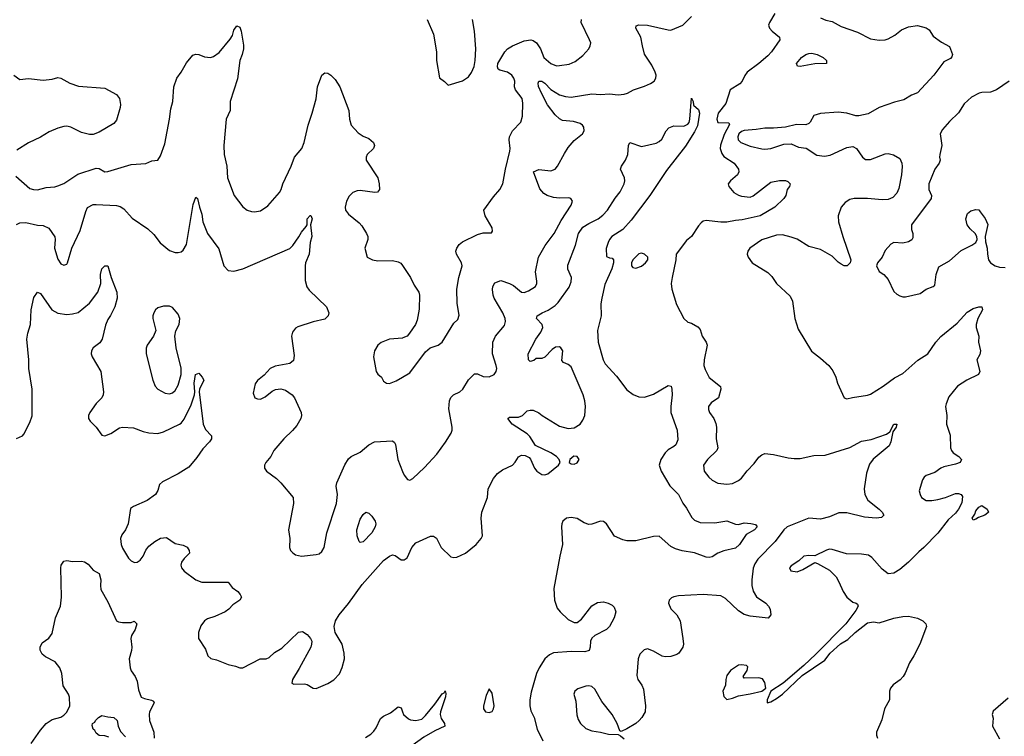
# Model space of a CAD drawing. Header units: inches. Extents: x 2143765 to 2212928, y 878963 to 1017374.
# Tile 56 of 256: x 2167389 to 2174103, y 912382 to 917268. Entities that reach past the tile are written whole.
import ezdxf

# ---------------------------------------------------------------- set-up
doc = ezdxf.new("R2010")
doc.units = ezdxf.units.IN
doc.header["$MEASUREMENT"] = 0
doc.layers.add('C1961', color=7, linetype='Continuous')
doc.layers.add('C1971', color=7, linetype='Continuous')

msp = doc.modelspace()

# ---------------------------------------------------------------- linework, layer by layer
at = {"layer": 'C1961', "color": 5}
for points, elevation in [([(2167362, 916202), (2167458, 916118), (2167482, 916110), (2167510, 916108.7), (2167570, 916123.8), (2167628.1, 916128.1), (2167650, 916134.4), (2167690, 916152.2), (2167785.9, 916214.1), (2167910, 916254.9), (2167930, 916254), (2167970, 916230.5), (2167990, 916232.2), (2168150, 916282), (2168250, 916288), (2168290, 916304.9), (2168330, 916310.7), (2168350, 916341), (2168378, 916422), (2168410.8, 916590), (2168418.8, 916661.2), (2168432.3, 916710), (2168439.3, 916810), (2168461.5, 916870), (2168491.1, 916910), (2168525.7, 916974.3), (2168570, 917027.3), (2168590, 917032.7), (2168609.5, 917030.5), (2168650, 917014.9), (2168690, 917010.4), (2168710, 917016.4), (2168750, 917043.7), (2168824.7, 917135.3), (2168839.5, 917160.5), (2168850, 917196), (2168870, 917226.8), (2168890, 917218), (2168899.1, 917190), (2168914.9, 917094.9), (2168914, 917070), (2168906, 917030), (2168890.2, 916989.8), (2168874.6, 916865.4), (2168823.1, 916710), (2168824.6, 916650), (2168797.6, 916590), (2168782, 916410), (2168784, 916350), (2168800.7, 916270), (2168806.5, 916190), (2168850.3, 916070), (2168910, 915993), (2168940.7, 915970), (2168970, 915960.3), (2168990, 915958.9), (2169030, 915966), (2169081.4, 915998.6), (2169161.3, 916090), (2169172.8, 916110), (2169182.6, 916150), (2169240.5, 916270), (2169262.9, 916330), (2169312.7, 916390), (2169329.7, 916430.4), (2169356.9, 916550), (2169384.4, 916630), (2169410.9, 916729.1), (2169420.7, 916810), (2169449.5, 916890), (2169470, 916906.8), (2169490, 916904), (2169510, 916890.6), (2169539.9, 916859.9), (2169571.3, 916811.3), (2169633.1, 916650), (2169637.7, 916590), (2169648.6, 916548.6), (2169697.1, 916497.1), (2169730, 916474.6), (2169770, 916458.7), (2169800.5, 916430), (2169807.7, 916410), (2169802, 916390), (2169759.1, 916350), (2169750.6, 916330), (2169750.5, 916310), (2169830.2, 916190.2), (2169840.4, 916150), (2169842, 916110), (2169827.7, 916092.3), (2169810, 916089.6), (2169710, 916104), (2169690, 916102.4), (2169660.7, 916090), (2169635.6, 916064.4), (2169616.5, 916030), (2169607.4, 915990), (2169610.4, 915970), (2169630, 915941.6), (2169703.1, 915883.1), (2169722, 915862), (2169753, 915810), (2169762, 915790), (2169764, 915770), (2169742.8, 915710), (2169758, 915650), (2169794, 915630), (2169830, 915624.9), (2169930, 915625.5), (2169970, 915618), (2169988.4, 915608.4), (2170000, 915591.2)], 460), ([(2167350, 916890.5), (2167390, 916861.6), (2167450, 916868.2), (2167550, 916857.1), (2167610, 916863), (2167650, 916873.4), (2167670, 916870.7), (2167730, 916836.3), (2167790, 916815.5), (2167970, 916802), (2168050, 916758.8), (2168070.3, 916730.3), (2168076.5, 916690), (2168074.9, 916670), (2168050, 916583.7), (2168030, 916560.7), (2167930, 916500.9), (2167890, 916485.2), (2167865.6, 916485.6), (2167810, 916499), (2167736.6, 916536.6), (2167710, 916542), (2167690, 916540.7), (2167650, 916529.5), (2167590, 916502.9), (2167530, 916467.8), (2167450, 916429.6), (2167370, 916378)], 460), ([(2167367.5, 915872.5), (2167390, 915883.5), (2167430, 915886.5), (2167510, 915867.4), (2167550, 915865.3), (2167587.3, 915847.3), (2167628.5, 915788.5), (2167631.8, 915770), (2167627, 915710), (2167650, 915634.8), (2167670, 915604), (2167690, 915594.8), (2167710, 915601), (2167714.5, 915610), (2167744.4, 915710), (2167801.6, 915830), (2167839.5, 915960.5), (2167852.3, 915987.8), (2167890, 916007.2), (2167910, 916009.1), (2168050, 916000.3), (2168073.9, 915993.9), (2168099.3, 915979.3), (2168155.5, 915915.5), (2168262.9, 915842.9), (2168303.6, 915803.6), (2168347.1, 915747.1), (2168410, 915694), (2168450, 915681.3), (2168470, 915681.6), (2168490, 915685.5), (2168504, 915696), (2168525.3, 915734.7), (2168572.7, 916007.3), (2168590, 916058), (2168602, 916050), (2168614, 915990), (2168630, 915942), (2168637.1, 915890), (2168668.5, 915810), (2168746.2, 915706.2), (2168781.6, 915590), (2168810, 915559.1), (2168850, 915553), (2168911.3, 915568.7), (2169230, 915707.7), (2169252.3, 915727.7), (2169293.1, 915786.9), (2169310, 915820.5), (2169342, 915858), (2169349.5, 915870), (2169350, 915911), (2169370, 915934), (2169373.4, 915933.4), (2169382.8, 915910), (2169370.8, 915870), (2169381.6, 915790), (2169370.4, 915749.6), (2169362.3, 915670), (2169338.5, 915610), (2169334.9, 915590), (2169334.6, 915490), (2169347.4, 915447.4), (2169363.9, 915423.9), (2169480.7, 915310), (2169496.3, 915270), (2169493.4, 915250), (2169470, 915225.4), (2169390, 915208.7), (2169286, 915174), (2169270, 915164.5), (2169250, 915137.2), (2169243.1, 915110), (2169261.4, 914978.6), (2169255.5, 914944.5), (2169230, 914925.2), (2169130, 914905.2), (2169096, 914890), (2169055.9, 914844.1), (2169010, 914809), (2168995.2, 914784.8), (2168982, 914722), (2168991.3, 914690), (2169010, 914682), (2169030, 914681.6), (2169063.9, 914696.1), (2169110, 914736), (2169132.9, 914747.1), (2169169.3, 914750.7), (2169202.5, 914742.5), (2169246.8, 914710), (2169262, 914690), (2169308, 914590), (2169310.4, 914570), (2169306, 914550), (2169278.2, 914501.8), (2169250, 914467), (2169190, 914409.5), (2169122, 914330), (2169102, 914290), (2169066.8, 914250), (2169058.8, 914230), (2169058, 914210), (2169071, 914190), (2169139.9, 914139.9), (2169170, 914110.7), (2169254, 914010), (2169257.1, 913970), (2169221.6, 913790), (2169230.4, 913730), (2169228.2, 913670), (2169236.3, 913650), (2169252.1, 913632.1), (2169270, 913620.5), (2169310, 913610.4), (2169410, 913620.8), (2169430, 913626.7), (2169450, 913641.7), (2169465.7, 913670), (2169483.5, 913770), (2169549.6, 913970), (2169556, 914030), (2169547.7, 914087.7), (2169551.4, 914110), (2169605.9, 914234.1), (2169630, 914272.9), (2169650, 914288.9), (2169710, 914319.5), (2169770, 914368.9), (2169809.4, 914390), (2169930, 914396), (2169944.9, 914385), (2169952.6, 914372.6), (2169968.2, 914270), (2170000, 914188.4)], 440), ([(2167368, 914412.1), (2167407, 914430), (2167417.5, 914442.5), (2167459, 914521), (2167473, 914567), (2167475, 914750), (2167450.6, 914890), (2167451.9, 914950), (2167437.7, 915090), (2167443.7, 915130), (2167463.2, 915190), (2167466.1, 915290), (2167486.4, 915373.7), (2167510, 915410.5), (2167530, 915402.4), (2167608.9, 915290), (2167650, 915266.3), (2167710, 915258.9), (2167750, 915262), (2167788, 915272), (2167864.5, 915335.5), (2167922.4, 915410), (2167942.6, 915470), (2167940.4, 915530), (2167948.2, 915570), (2167970, 915590.7), (2167990, 915591), (2168012, 915510), (2168050.5, 915410), (2168054, 915370), (2168038.4, 915310), (2168008.7, 915251.3), (2167990, 915225.2), (2167973.6, 915186.4), (2167952.4, 915090), (2167934.4, 915065.6), (2167890.4, 915030), (2167878.7, 915010), (2167876.5, 914990), (2167883.1, 914970), (2167942.8, 914870), (2167959.5, 914730), (2167957.6, 914710), (2167948.5, 914690), (2167910, 914651.2), (2167868, 914590), (2167859.1, 914570), (2167858, 914550), (2167869.1, 914530), (2167910.8, 914490.8), (2167950, 914435.8), (2167970, 914431.7), (2168010, 914447.1), (2168070, 914484.5), (2168090.6, 914489.4), (2168164.3, 914484.3), (2168230, 914459.7), (2168270, 914450.2), (2168330, 914447.2), (2168370, 914458), (2168478.7, 914510), (2168490, 914517.3), (2168510, 914543.7), (2168557.6, 914642.4), (2168580.5, 914710), (2168584.2, 914730), (2168578, 914790), (2168588.7, 914850), (2168610, 914857.3), (2168634, 914830), (2168644, 914810), (2168614.9, 914750), (2168612.2, 914730), (2168639.7, 914510), (2168655.1, 914475.1), (2168697.1, 914430), (2168696.4, 914410), (2168683.1, 914390), (2168637.1, 914342.9), (2168596.9, 914283.1), (2168543.2, 914216.8), (2168468.6, 914171.4), (2168362, 914118), (2168341.6, 914098.4), (2168330, 914058), (2168314.8, 914030), (2168258.8, 913990), (2168164.7, 913950), (2168144.4, 913935.6), (2168128.4, 913830), (2168110.4, 913790), (2168085.1, 913754.9), (2168075.8, 913730), (2168080.5, 913690), (2168090, 913664.9), (2168130, 913596.9), (2168150, 913578), (2168172.5, 913567.5), (2168190, 913568.7), (2168210, 913582.6), (2168229.8, 913610), (2168248.3, 913651.7), (2168270, 913679), (2168310, 913710.2), (2168350, 913732.6), (2168390, 913738.3), (2168450, 913696.5), (2168504.4, 913684.4), (2168531.5, 913671.5), (2168545.5, 913650), (2168547.7, 913630), (2168510, 913594), (2168493.1, 913570), (2168487.6, 913550), (2168492.7, 913530), (2168510, 913509.1), (2168590, 913448.4), (2168630, 913432.7), (2168810, 913434), (2168836.7, 913396.7), (2168877.3, 913370), (2168893.4, 913350), (2168900.5, 913330), (2168890.5, 913310), (2168841.7, 913278.3), (2168815.3, 913250), (2168790, 913231.1), (2168720.5, 913199.6), (2168670, 913183.2), (2168650, 913169.8), (2168624.2, 913135.8), (2168607.1, 913090), (2168607.7, 913050), (2168656.4, 912976.4), (2168672.2, 912930), (2168692.8, 912912.8), (2168730, 912903.1), (2168810, 912871.3), (2168860.9, 912860.9), (2168890, 912848.8), (2168910, 912848.4), (2169029, 912910), (2169070, 912910.4), (2169090, 912919.5), (2169127.4, 912952.6), (2169176, 912984), (2169290, 913091.1), (2169317, 913097), (2169350, 913076), (2169371.3, 913050), (2169380.7, 913030), (2169379.5, 913010), (2169374.3, 912990), (2169295.1, 912844.9), (2169248.1, 912770), (2169244.2, 912744.2), (2169257.5, 912737.5), (2169330, 912739.3), (2169350, 912734.4), (2169390, 912710.5), (2169410, 912707.3), (2169490, 912741.3), (2169530, 912766.7), (2169570, 912808.2), (2169588.8, 912851.2), (2169603.5, 912910), (2169602.6, 912950), (2169588, 913010), (2169539.4, 913090), (2169533.5, 913130), (2169542.9, 913170), (2169568.2, 913210), (2169632, 913288), (2169723.2, 913416.8), (2169870, 913580.1), (2169910, 913611.2), (2169930, 913618.6), (2169950, 913615.3), (2169990, 913584.9), (2170000, 913584.9)], 420), ([(2170000, 915097.8), (2169910, 915089.5), (2169853.7, 915066.3), (2169830.3, 915049.6), (2169807.7, 915010), (2169800.5, 914970), (2169820.7, 914870), (2169830.6, 914850.6), (2169856, 914830), (2169870, 914804.7), (2169890, 914791), (2169910, 914788), (2169955.2, 914804.8), (2170000, 914830.5)], 460), ([(2167467.5, 912332.5), (2167530, 912423.8), (2167570, 912468.2), (2167610, 912495.5), (2167670, 912512.7), (2167690, 912525.5), (2167710, 912545.5), (2167730.6, 912590), (2167729, 912650), (2167721.2, 912670), (2167685.2, 912725.2), (2167677, 912810), (2167661.6, 912850), (2167630, 912888.7), (2167565, 912925), (2167542.7, 912942.7), (2167529.3, 912969.3), (2167528.2, 912990), (2167541.7, 913018.3), (2167588.5, 913051.5), (2167610, 913084), (2167633.3, 913190), (2167666.8, 913270), (2167674.1, 913330), (2167668.5, 913530), (2167671, 913550), (2167690, 913575.9), (2167710, 913579.8), (2167750, 913574.8), (2167810, 913575.9), (2167830.9, 913570.9), (2167856.4, 913556.4), (2167890, 913514), (2167930, 913492.7), (2167941.6, 913450), (2167939, 913410), (2167943.2, 913383.2), (2167990, 913299.3), (2168048.8, 913168.8), (2168062, 913162), (2168090, 913158.3), (2168150, 913159), (2168170, 913166.7), (2168188.4, 913150), (2168175.4, 913110), (2168151.6, 913070), (2168146, 913050), (2168154.4, 912990), (2168152.2, 912967.8), (2168134.3, 912910), (2168142, 912850), (2168149.2, 912829.2), (2168177, 912790), (2168190, 912758.8), (2168198.6, 912698.6), (2168216.5, 912650), (2168238.9, 912638.9), (2168288.7, 912628.7), (2168300.5, 912620.5), (2168306, 912610), (2168275, 912550), (2168270.7, 912530), (2168273.9, 912490), (2168303.9, 912410), (2168306.5, 912370)], 380), ([(2169746.2, 912373.8), (2169783.5, 912396.5), (2169803.7, 912416.3), (2169820, 912440), (2169850, 912503.1), (2169870, 912518.3), (2169917.6, 912542.4), (2169970, 912582.8), (2169990, 912576), (2170000, 912548.9)], 380), ([(2167995.6, 912375.6), (2167970, 912385.1), (2167930, 912387.9), (2167910, 912402.9), (2167901.5, 912421.5), (2167889.6, 912430.4), (2167884, 912456), (2167886, 912470), (2167902, 912478), (2167906, 912490), (2167926, 912510), (2167950, 912524.7), (2167990, 912514), (2168031, 912510), (2168053, 912490), (2168060.7, 912450), (2168075.9, 912415.9), (2168110, 912377.3)], 360)]:
    msp.add_lwpolyline(points, dxfattribs=dict(at, elevation=elevation))
for points, elevation in [([(2168370, 915315.4), (2168330, 915302.9), (2168315.5, 915290), (2168303.1, 915270), (2168296.4, 915250), (2168295.8, 915230), (2168317.6, 915150), (2168302.4, 915110), (2168257.1, 915050), (2168250.4, 915029.6), (2168252, 914990), (2168296.4, 914810), (2168313.4, 914770), (2168330.8, 914750), (2168381.1, 914721.1), (2168410, 914716.9), (2168430, 914723.6), (2168450, 914740.9), (2168470, 914776.5), (2168490.8, 914850), (2168490, 914892.7), (2168456, 915030), (2168446.6, 915110), (2168453.5, 915146.5), (2168476.3, 915190), (2168480.5, 915230), (2168470, 915260.9), (2168430, 915305.1), (2168410, 915314)], 440), ([(2169710, 913704.2), (2169703.6, 913710), (2169689.8, 913749.8), (2169687.3, 913790), (2169710, 913862.8), (2169730, 913894), (2169750, 913910.6), (2169770, 913904), (2169790, 913882), (2169813.1, 913850), (2169816.5, 913830), (2169813.1, 913810), (2169790.1, 913770), (2169730, 913708.7)], 420)]:
    msp.add_lwpolyline(points, close=True, dxfattribs=dict(at, elevation=elevation))
at = {"layer": 'C1971', "color": 5}
for points, elevation in [([(2172537.2, 917310), (2172500.8, 917250), (2172495.6, 917230), (2172502.6, 917210), (2172521.1, 917190), (2172570.1, 917150.1), (2172571.6, 917130), (2172515, 917050), (2172490, 917022.1), (2172430, 916969.8), (2172349.1, 916910.9), (2172332.6, 916887.4), (2172315.9, 916850), (2172299.6, 916830), (2172232.7, 916790), (2172203, 916697), (2172152.4, 916630), (2172143, 916590), (2172150, 916567.3), (2172224.7, 916564.7), (2172230, 916554), (2172193.8, 916486.2), (2172166.9, 916413.1), (2172165.3, 916390), (2172175.8, 916355.8), (2172190, 916336.5), (2172260.3, 916290), (2172290.2, 916250), (2172291.7, 916230), (2172282.6, 916210), (2172236.4, 916170), (2172220.4, 916150), (2172224.9, 916130), (2172259.5, 916090), (2172290, 916071.3), (2172310, 916064.7), (2172370, 916058.3), (2172390, 916066.3), (2172510, 916160.3), (2172570, 916171.8), (2172610, 916172.4), (2172625.8, 916165.8), (2172642.8, 916150), (2172637.3, 916130), (2172622, 916110), (2172614, 916070), (2172600.7, 916050), (2172539.1, 915990), (2172438, 915930), (2172316.5, 915903.5), (2172270, 915899.9), (2172210, 915888.2), (2172170, 915888.2), (2172070, 915899.8), (2172050, 915894.5), (2172035.8, 915884.2), (2172017.1, 915862.9), (2171970.3, 915790), (2171937, 915763), (2171864.9, 915670), (2171863, 915630), (2171837.2, 915510), (2171832.4, 915470), (2171834.9, 915430), (2171866.6, 915326.6), (2171918, 915230), (2171945.7, 915205.7), (2171970, 915198.4), (2172013.9, 915173.9), (2172030, 915154.8), (2172043.7, 915110), (2172070.5, 915070), (2172077.6, 915050), (2172055.8, 914950), (2172054.9, 914910), (2172062.2, 914882.2), (2172090, 914828.4), (2172167.9, 914767.9), (2172170.5, 914750), (2172153, 914690), (2172103.9, 914656.1), (2172085.3, 914630), (2172085.7, 914610), (2172092.4, 914590), (2172122.4, 914550), (2172135.8, 914515.8), (2172139.5, 914490), (2172137.4, 914410), (2172148.9, 914350), (2172142, 914330), (2172078, 914270), (2172052, 914230), (2172057.4, 914190), (2172088.5, 914148.5), (2172110, 914128.7), (2172150, 914108.5), (2172210, 914100.9), (2172250, 914106.5), (2172290, 914126.7), (2172310, 914142.8), (2172348.7, 914191.3), (2172398.4, 914241.6), (2172430, 914285.3), (2172450, 914301.7), (2172470, 914310.3), (2172530, 914304.4), (2172630, 914280.5), (2172670, 914276.4), (2172710, 914275.8), (2172804, 914296), (2172882, 914298), (2173050, 914350.4), (2173130, 914393.8), (2173194.7, 914405.3), (2173298.7, 914441.3), (2173322.5, 914457.5), (2173349.5, 914510), (2173370, 914510.7), (2173366, 914490), (2173342, 914458), (2173330.2, 914389.8), (2173318.4, 914361.6), (2173208.2, 914271.8), (2173182.9, 914237.1), (2173164.3, 914175.7), (2173147.7, 914070), (2173152.7, 914030), (2173171.9, 913991.9), (2173250.4, 913930), (2173270.4, 913910), (2173282, 913890), (2173266.2, 913873.8), (2173230.3, 913869.7), (2173150, 913876), (2173030, 913905), (2172973.8, 913906.2), (2172910, 913877.6), (2172850, 913863.5), (2172770, 913868.9), (2172621.8, 913810), (2172600.7, 913790), (2172539.6, 913710), (2172422.4, 913590), (2172401.9, 913558.1), (2172391.5, 913528.5), (2172382, 913450), (2172382.2, 913410), (2172391, 913371), (2172412.3, 913332.3), (2172478, 913290), (2172496, 913270), (2172506, 913250), (2172510.9, 913210.9), (2172492.8, 913187.2), (2172370, 913202), (2172330, 913212.8), (2172290, 913238.3), (2172202, 913322), (2172170, 913339.1), (2172050, 913349.7), (2171881.1, 913338.9), (2171850, 913334), (2171834, 913326), (2171817.3, 913310), (2171813, 913290), (2171830, 913250.7), (2171870.2, 913210.2), (2171891.6, 913170), (2171910.3, 913049.6), (2171914.4, 913010), (2171910.4, 912990), (2171883, 912950), (2171870, 912940.5), (2171830, 912925.1), (2171790, 912923.5), (2171770, 912928.7), (2171710, 912963.5), (2171670, 912978.4), (2171647.3, 912972.7), (2171617.7, 912942.3), (2171605.3, 912910), (2171596.3, 912796.3), (2171603.7, 912770), (2171630.4, 912730), (2171642.4, 912702.4), (2171657, 912590), (2171653.7, 912550), (2171632.2, 912510), (2171613, 912490), (2171590, 912469.6), (2171530, 912432.7), (2171490, 912415.3), (2171480.2, 912420.2), (2171463.7, 912470), (2171429.6, 912530), (2171358.8, 912618.8), (2171310, 912703.7), (2171290, 912720.5), (2171270, 912726), (2171250, 912723), (2171194.6, 912705.4), (2171175.5, 912690), (2171168.7, 912670), (2171180.7, 912620.7), (2171188.6, 912528.6), (2171197.5, 912497.5), (2171213.4, 912470), (2171250, 912435.8), (2171290, 912419.1), (2171350, 912410.6), (2171403.1, 912396.9), (2171470, 912394), (2171485.4, 912385.4), (2171510, 912364.7)], 440), ([(2170000, 914188.4), (2170010, 914162.8), (2170032.7, 914132.7), (2170050, 914128.5), (2170070, 914138.9), (2170150, 914214), (2170233.8, 914306.2), (2170292.8, 914387.2), (2170330.8, 914450), (2170337.1, 914470), (2170337.2, 914490), (2170315.8, 914615.8), (2170319.8, 914670), (2170328, 914692), (2170348, 914710), (2170390, 914731), (2170410, 914748.2), (2170450, 914813.7), (2170490, 914853), (2170510, 914854.4), (2170550, 914834.9), (2170590, 914832.8), (2170624.7, 914850), (2170637.8, 914870), (2170641.5, 914890), (2170638.5, 914910), (2170613.5, 914990), (2170615.4, 915070), (2170634.5, 915110), (2170695.7, 915184.3), (2170701.5, 915210), (2170698.9, 915230), (2170684.1, 915270), (2170624.4, 915370), (2170616.8, 915390), (2170612.3, 915427.8), (2170615.4, 915450), (2170630, 915474.4), (2170670, 915490.3), (2170730, 915470.2), (2170755.4, 915455.4), (2170810, 915411.6), (2170830, 915409.1), (2170859.6, 915420.4), (2170905.6, 915450), (2170915.1, 915470), (2170915.6, 915484.4), (2170905.7, 915550), (2170926, 915650), (2170971.1, 915728.9), (2171033.7, 915810), (2171081.3, 915898.7), (2171150, 916003), (2171158, 916030), (2171148.1, 916048.1), (2171133.9, 916053.9), (2171070, 916051.9), (2171030, 916056.1), (2170986.6, 916070), (2170963.8, 916083.8), (2170935.4, 916115.4), (2170893.2, 916230), (2170930, 916246), (2171010, 916236.9), (2171039.7, 916250), (2171057.2, 916270), (2171103.1, 916356.9), (2171130, 916395.8), (2171170, 916444.9), (2171225.6, 916490), (2171238.7, 916510), (2171235.8, 916535.8), (2171227.6, 916550), (2171210, 916561.7), (2171165.2, 916574.8), (2171090, 916581.1), (2171070, 916592.6), (2171040.6, 916620.6), (2170988.1, 916688.1), (2170947.7, 916767.7), (2170927.6, 916812.4), (2170924.2, 916835.8), (2170929.7, 916850), (2170950, 916849.1), (2170970, 916835.2), (2171010, 916793.4), (2171070, 916756.1), (2171110, 916744), (2171150, 916739.6), (2171290, 916763.8), (2171350, 916759), (2171410, 916762.3), (2171470, 916756), (2171510, 916760.3), (2171532.9, 916767.1), (2171574, 916790), (2171650, 916815.3), (2171690, 916833.1), (2171715.1, 916850), (2171726.6, 916870), (2171728.2, 916890), (2171722.6, 916910), (2171698.9, 916958.9), (2171650, 917033.2), (2171634.8, 917090), (2171625.1, 917150), (2171589.8, 917210), (2171593.8, 917226.2), (2171610, 917233.4), (2171670, 917231.5), (2171810, 917198.4), (2171830, 917198), (2171910, 917232), (2171970.9, 917290)], 440), ([(2170000, 914830.5), (2170050, 914859.3), (2170156.6, 915003.4), (2170188.7, 915030), (2170242, 915050), (2170269.2, 915070), (2170350, 915198.8), (2170375.6, 915224.4), (2170386.6, 915253.4), (2170372.6, 915332.6), (2170369.7, 915430), (2170383.1, 915510), (2170406.4, 915590), (2170402, 915610), (2170366.8, 915670), (2170363.8, 915690), (2170368.7, 915710), (2170385.2, 915734.8), (2170407.4, 915752.6), (2170510, 915803.2), (2170550, 915814.9), (2170606, 915814), (2170613.1, 915826.9), (2170609.6, 915850), (2170562.6, 915930), (2170554.3, 915970), (2170619.6, 916060.4), (2170662.9, 916110), (2170684.4, 916150), (2170701.4, 916250), (2170731.1, 916371.1), (2170733.7, 916390), (2170726.6, 916450), (2170729.6, 916470), (2170749.6, 916510), (2170805.1, 916570), (2170818, 916610), (2170819.2, 916699.2), (2170814.8, 916730), (2170769.8, 916790), (2170763.8, 916810), (2170764.2, 916850), (2170759.2, 916870), (2170744.2, 916890), (2170714.5, 916910), (2170663.1, 916923.1), (2170651.9, 916931.9), (2170647.2, 916947.2), (2170650, 916970.4), (2170696.2, 917050), (2170714.6, 917070), (2170749.8, 917090), (2170830, 917123.2), (2170874.8, 917130), (2170890, 917126.4), (2170912, 917110), (2170939.6, 917070), (2170962.6, 917010), (2171010, 916968.9), (2171050, 916954.4), (2171070, 916955.8), (2171134.7, 916965.3), (2171177.2, 916982.8), (2171230, 917024), (2171269.3, 917070), (2171279.3, 917090), (2171282.7, 917110), (2171275.1, 917130), (2171217, 917250), (2171220.7, 917270)], 460), ([(2170167.3, 917270), (2170210.5, 917170), (2170230.5, 917050), (2170230.6, 916990), (2170251.1, 916871.1), (2170286.4, 916846.4), (2170310, 916822), (2170409.5, 916850.5), (2170450, 916879.1), (2170470, 916907.7), (2170488, 916950), (2170495.8, 916990), (2170499.7, 917070), (2170489.6, 917190), (2170476.9, 917270)], 480), ([(2172850, 917280.7), (2172885.8, 917265.8), (2172930, 917257.1), (2172990, 917222.6), (2173102.7, 917182.8), (2173190, 917138.4), (2173248.6, 917128.6), (2173290, 917130.4), (2173310, 917137.1), (2173356.6, 917163.4), (2173401.8, 917198.2), (2173450, 917220.3), (2173510, 917228.5), (2173570, 917214), (2173590, 917199.1), (2173617, 917157), (2173674.6, 917114.6), (2173730, 917084.6), (2173748.7, 917031.3), (2173745.9, 917014.2), (2173737.1, 917002.9), (2173690, 916980.9), (2173623, 916890), (2173510.7, 916770), (2173470, 916754), (2173417.6, 916722.4), (2173353.7, 916706.3), (2173250.2, 916669.8), (2173174.4, 916625.6), (2173110, 916612.8), (2173090, 916613.3), (2173028.9, 916631.1), (2172970, 916637.2), (2172850, 916628.6), (2172805, 916615), (2172780.2, 916570), (2172770, 916560.3), (2172750, 916552.6), (2172686.4, 916553.6), (2172610, 916535.8), (2172530, 916529), (2172470.2, 916529.8), (2172410, 916519.1), (2172330, 916513), (2172310, 916506), (2172292.4, 916490), (2172285.2, 916470), (2172287.4, 916450), (2172306, 916430), (2172370, 916406.7), (2172450, 916387.1), (2172470, 916385), (2172510, 916390.9), (2172599.6, 916420.4), (2172650, 916421.6), (2172699.8, 916399.8), (2172752.9, 916392.9), (2172824.9, 916344.9), (2172877, 916337), (2172916.3, 916343.7), (2173030, 916397.6), (2173070, 916402.8), (2173095.3, 916390), (2173137, 916330), (2173155.4, 916315.4), (2173190, 916316.1), (2173290, 916354.4), (2173310, 916355.8), (2173347, 916347), (2173390, 916321.6), (2173404.4, 916290), (2173407.3, 916267.3), (2173403, 916210), (2173383.4, 916116.6), (2173370, 916085.1), (2173343.4, 916056.6), (2173310, 916043.1), (2173270, 916039.3), (2173169.2, 916049.2), (2173078.8, 916050), (2173050, 916041.6), (2173018.1, 916021.9), (2172990.2, 915990), (2172970.2, 915930), (2172972, 915890), (2173001.3, 915790), (2173057.3, 915630), (2173051.3, 915610), (2173032, 915590), (2173010, 915589.4), (2172990, 915600.9), (2172970, 915614), (2172930, 915656.2), (2172850, 915701.6), (2172770, 915722), (2172690, 915771.3), (2172650, 915786.6), (2172590, 915800.7), (2172550, 915798.4), (2172450, 915767.3), (2172367.7, 915710), (2172353.4, 915690), (2172350.6, 915670), (2172356.3, 915650), (2172384, 915610), (2172490, 915544.9), (2172516.7, 915516.7), (2172550, 915470.7), (2172643.1, 915383.1), (2172658.4, 915350), (2172674, 915230), (2172698.3, 915158.3), (2172788.1, 915008.1), (2172850, 914960.5), (2172905.5, 914910), (2172933.4, 914873.4), (2172953.4, 914830), (2172964.9, 914790), (2173012, 914690), (2173030, 914682.8), (2173067.5, 914692.5), (2173170, 914707.4), (2173190, 914715.3), (2173278, 914770), (2173353.6, 914826.4), (2173410, 914856.5), (2173513.7, 914946.3), (2173581.1, 914990), (2173636, 915070), (2173670, 915108.9), (2173780.5, 915199.5), (2173850, 915274), (2173890, 915298.4), (2173930, 915310.4), (2173950, 915310.6), (2173954.8, 915290), (2173921.6, 915230), (2173910.5, 915190), (2173910.6, 915170), (2173930.4, 915110.4), (2173926.4, 915070), (2173941.6, 915010), (2173935.3, 914984.7), (2173916.3, 914950), (2173936.3, 914870), (2173926, 914850), (2173848.4, 914810), (2173784.9, 914770), (2173723.8, 914696.2), (2173706.7, 914650), (2173703.1, 914630), (2173710.2, 914570), (2173708.9, 914510), (2173734.8, 914434.8), (2173736.9, 914350), (2173743.9, 914330), (2173755.2, 914315.2), (2173793.4, 914290), (2173810.6, 914270), (2173802, 914250), (2173770, 914237.6), (2173690, 914220.3), (2173669.5, 914210.5), (2173630, 914179.8), (2173570, 914160.9), (2173556.9, 914150), (2173544.4, 914130), (2173523.4, 914056.6), (2173528.4, 914030), (2173539.3, 914010), (2173570.3, 913990.3), (2173610, 913990.3), (2173650, 913996.5), (2173701.2, 914010), (2173770, 914037.1), (2173790, 914037.3), (2173810, 914031), (2173817.1, 914017.1), (2173814, 913974), (2173791.8, 913930), (2173770, 913902.7), (2173721, 913859), (2173650, 913767.3), (2173555.3, 913670), (2173519.7, 913640.3), (2173450, 913569.2), (2173390, 913519.7), (2173350, 913494.5), (2173310, 913489), (2173270, 913520.7), (2173200.1, 913600.1), (2173176.6, 913616.6), (2173130, 913624.7), (2173026.2, 913626.2), (2172930, 913656.9), (2172910, 913657.4), (2172890, 913651.5), (2172810, 913612.7), (2172770, 913615.6), (2172736, 913610), (2172701.1, 913578.9), (2172650, 913545.2), (2172637.3, 913530), (2172646.8, 913510), (2172690, 913504.6), (2172730, 913518.4), (2172810, 913566), (2172830, 913561), (2172910, 913515.5), (2172955.5, 913470), (2172975.8, 913435.8), (2173004.4, 913370), (2173030, 913330.6), (2173070, 913296.3), (2173092, 913290), (2173102, 913282), (2173106.8, 913270), (2173090, 913239.5), (2173022.3, 913150), (2172817.4, 912942.5), (2172735.6, 912864.4), (2172595.2, 912744.8), (2172510.4, 912689.6), (2172486, 912630), (2172486, 912610), (2172510, 912616.4), (2172550, 912639.6), (2172589.6, 912670), (2172724.4, 912795.6), (2172879.3, 912900.7), (2172916.4, 912950), (2172986.4, 913013.6), (2173036.8, 913043.2), (2173085.7, 913090), (2173170, 913156), (2173210, 913162.8), (2173250, 913154.8), (2173350, 913188.2), (2173410, 913199.5), (2173450, 913201.6), (2173510, 913187.7), (2173548.5, 913168.5), (2173567.3, 913150), (2173572.7, 913130), (2173526.4, 913010), (2173485.3, 912930), (2173455.9, 912884.1), (2173426.6, 912813.4), (2173412.4, 912790), (2173392, 912767.9), (2173346.1, 912733.9), (2173327.4, 912710), (2173320.3, 912690), (2173320.5, 912630), (2173286.4, 912570), (2173266.8, 912493.2), (2173232.2, 912410), (2173232, 912390), (2173238, 912370)], 460), ([(2174135.3, 916850), (2174050.9, 916789.1), (2174010, 916773.1), (2173950, 916772), (2173932.3, 916767.7), (2173879.9, 916740.1), (2173830, 916694.5), (2173790, 916632.3), (2173730, 916575.1), (2173680.5, 916519.5), (2173666.7, 916490), (2173677.7, 916410), (2173662.6, 916350), (2173661.6, 916330), (2173666.8, 916310), (2173658.8, 916290), (2173630, 916249.2), (2173588.5, 916150), (2173588.7, 916110), (2173606, 916070), (2173604.4, 916050), (2173470.4, 915870), (2173470, 915838), (2173480.2, 915810), (2173478.6, 915781.4), (2173471.5, 915768.4), (2173450, 915754.7), (2173410, 915745.2), (2173350, 915749), (2173330, 915737.2), (2173290, 915694), (2173270.5, 915649.5), (2173238.8, 915610), (2173230.8, 915590), (2173250, 915551.3), (2173281, 915530), (2173310, 915496), (2173350, 915416), (2173370, 915396), (2173390, 915384.7), (2173410, 915378), (2173430, 915378), (2173530, 915401), (2173570, 915431), (2173618, 915450), (2173630, 915458), (2173637.4, 915530), (2173656.9, 915583.1), (2173730, 915624.2), (2173810, 915695.3), (2173881.2, 915730), (2173909.4, 915750), (2173918, 915770), (2173915.1, 915790), (2173903.7, 915810), (2173870, 915842), (2173849.8, 915869.8), (2173841.3, 915910), (2173852.5, 915947.5), (2173875.5, 915964.5), (2173910, 915974), (2173930, 915970.8), (2173939.2, 915959.2), (2173972, 915912), (2173990, 915871.3), (2173972, 915790), (2173974.4, 915754.4), (2173987.3, 915710), (2173987.7, 915670), (2173994.4, 915630), (2174010, 915610.5), (2174040.7, 915590), (2174070, 915580.3), (2174110, 915579.5)], 480), ([(2170000, 913584.9), (2170010, 913584.9), (2170030, 913599.3), (2170063.5, 913670), (2170090, 913700.8), (2170190, 913746), (2170210, 913746.7), (2170230, 913733), (2170263.2, 913670), (2170330, 913605.5), (2170350, 913600.5), (2170370, 913603.8), (2170430, 913630.3), (2170502, 913690), (2170535.1, 913730), (2170544.2, 913750), (2170535.1, 913870), (2170540.5, 913910), (2170578.4, 914010), (2170582.4, 914070), (2170619.7, 914140.3), (2170646.2, 914173.8), (2170680.2, 914199.8), (2170748.5, 914231.6), (2170768.3, 914251.7), (2170790, 914287.7), (2170810, 914298.4), (2170836.7, 914296.7), (2170863.4, 914283.4), (2170872.2, 914272.2), (2170898.4, 914210), (2170915.1, 914190), (2170950, 914167.8), (2170970, 914165.3), (2170990, 914171.5), (2171062.6, 914230), (2171074.5, 914250), (2171068.2, 914270), (2171048.3, 914290), (2171010, 914315.5), (2170906, 914366), (2170867.1, 914427.1), (2170850, 914443.7), (2170746, 914510), (2170718, 914550), (2170730, 914558), (2170790, 914558.7), (2170817, 914570), (2170850, 914600.5), (2170870, 914606.4), (2170890, 914604.9), (2170930, 914588.7), (2170952.7, 914570), (2171070, 914495.9), (2171130, 914481.1), (2171170, 914486.4), (2171210, 914509.4), (2171230, 914537.8), (2171242, 914570), (2171247.8, 914630), (2171243.1, 914670), (2171232.3, 914710), (2171150, 914902.2), (2171130, 914916.2), (2171096.2, 914930), (2171085.3, 914945.3), (2171091.8, 915010), (2171078.3, 915030), (2171070, 915037.7), (2171043.6, 915036.4), (2171020.2, 915019.8), (2170970, 914967.3), (2170950, 914959), (2170910, 914958), (2170895.3, 914944.7), (2170870, 914938), (2170858, 914950), (2170855.3, 914990), (2170909.1, 915090), (2170942.9, 915137.1), (2170956.2, 915170), (2170951.1, 915191.1), (2170913.7, 915230), (2170917.4, 915250), (2170951.6, 915270), (2170993.1, 915286.9), (2171039.9, 915320.1), (2171060.3, 915339.7), (2171136.3, 915443.7), (2171150, 915480.5), (2171150.9, 915510), (2171127.1, 915567.1), (2171126.4, 915593.6), (2171179.3, 915730), (2171199.9, 915810), (2171230, 915852.9), (2171270, 915879.3), (2171333.3, 915910), (2171365.2, 915934.8), (2171398, 915970), (2171450, 916052.4), (2171484.4, 916095.6), (2171511.8, 916150), (2171515.6, 916170), (2171513.3, 916190), (2171485.6, 916250), (2171491.6, 916270), (2171520.5, 916310), (2171536.2, 916350), (2171539.3, 916410), (2171548.7, 916430), (2171630, 916403), (2171730, 916427.2), (2171750, 916437.6), (2171766.8, 916453.2), (2171796.8, 916510), (2171815.8, 916530), (2171850, 916544.7), (2171917, 916543), (2171945.1, 916554.9), (2171953.2, 916566.8), (2171959.1, 916590), (2171970, 916734), (2171982, 916710), (2171984.7, 916684.7), (2172017.1, 916657.1), (2172024.4, 916630), (2172010, 916544.5), (2171990, 916503), (2171930, 916405.8), (2171799.4, 916240.6), (2171685.1, 916070), (2171558.4, 915901.6), (2171501.5, 915838.5), (2171427.2, 915790), (2171410.3, 915770), (2171401.3, 915750), (2171387.7, 915707.7), (2171390, 915654), (2171410, 915644.7), (2171430, 915642), (2171438, 915630), (2171438, 915610), (2171427.3, 915570), (2171378.3, 915461.7), (2171357.6, 915370), (2171352.6, 915330), (2171353.2, 915250), (2171328.2, 915150), (2171332.5, 915070), (2171367.3, 914950), (2171381.5, 914921.5), (2171458, 914838), (2171530, 914744.9), (2171571.8, 914711.8), (2171610, 914697), (2171650, 914694.9), (2171710, 914714.9), (2171810, 914774.4), (2171830.4, 914770), (2171837, 914750), (2171837.7, 914710), (2171828.6, 914630), (2171830.1, 914590.1), (2171872.1, 914470), (2171875.8, 914404.2), (2171863, 914370), (2171850, 914357), (2171810, 914336.2), (2171790, 914314.5), (2171761.1, 914270), (2171748.8, 914230), (2171764, 914190), (2171821.6, 914090), (2171880.7, 914030), (2171910, 913971.4), (2171936.6, 913936.6), (2171973.1, 913873.1), (2171990, 913856.5), (2172030, 913839.7), (2172130, 913838.6), (2172210, 913850.2), (2172270, 913829), (2172290, 913826.5), (2172330, 913836.5), (2172373.8, 913833.8), (2172405.8, 913825.8), (2172418, 913810), (2172399.3, 913790), (2172343, 913757), (2172297.5, 913690), (2172270, 913664.1), (2172190, 913647.2), (2172150, 913631.1), (2172110, 913606.3), (2172090, 913601), (2172070, 913604.1), (2171990, 913633.1), (2171906, 913646), (2171860.4, 913660.4), (2171830, 913675.1), (2171750, 913746.6), (2171710, 913743.6), (2171590, 913714.7), (2171530, 913714.3), (2171501, 913721), (2171445.9, 913745.9), (2171390, 913829.7), (2171370, 913845.8), (2171350, 913849), (2171290, 913829.1), (2171270, 913826.9), (2171237.8, 913837.8), (2171190, 913867.6), (2171150, 913874.9), (2171118, 913870), (2171093.1, 913850), (2171084.7, 913830), (2171082.4, 913810), (2171091.2, 913690), (2171072.1, 913610), (2171031.8, 913390), (2171036.2, 913310), (2171055.1, 913255.1), (2171074, 913230), (2171130, 913179.5), (2171170, 913158), (2171190, 913158), (2171219.4, 913180.6), (2171290, 913270.6), (2171330, 913294), (2171370, 913298.8), (2171402, 913290), (2171430, 913276), (2171443.5, 913263.5), (2171454.8, 913230), (2171442.8, 913190), (2171410.6, 913130), (2171390.7, 913110), (2171310, 913069.6), (2171290, 913052), (2171281.1, 913030), (2171279.5, 912990), (2171272.8, 912967.2), (2171242.7, 912957.2), (2171150, 912960.3), (2171030, 912950.6), (2171002.1, 912937.9), (2170970.2, 912910), (2170930.1, 912850), (2170914.1, 912810), (2170877.6, 912682.4), (2170868.3, 912631.7), (2170866.6, 912590), (2170875, 912555), (2170898, 912510), (2170917, 912430), (2170957.3, 912350)], 420), ([(2170000, 915591.2), (2170054.9, 915510), (2170079, 915459), (2170110.4, 915410.4), (2170115.5, 915390), (2170113.5, 915293.5), (2170099.4, 915220.6), (2170087, 915190), (2170047.7, 915130), (2170030, 915109.4), (2170002, 915098), (2170000, 915097.8)], 460), ([(2170000, 912548.9), (2170007, 912530), (2170040.1, 912500.1), (2170054, 912494), (2170090, 912490.2), (2170130, 912498.9), (2170156.7, 912523.3), (2170219.8, 912600.2), (2170270, 912671.6), (2170282.3, 912677.7), (2170290, 912692.4), (2170295, 912675), (2170291.8, 912651.8), (2170258.5, 912550), (2170256.6, 912530), (2170263.5, 912503.5), (2170286.5, 912470), (2170288.4, 912450), (2170219.8, 912420.2), (2170144.5, 912375.5), (2170062, 912318), (2170041.7, 912298.3), (2170000, 912248.1)], 380), ([(2174130, 912641.2), (2174026.4, 912553.6), (2174021, 912530), (2174026.4, 912506.4), (2174022.8, 912450), (2174070, 912364.7)], 480)]:
    msp.add_lwpolyline(points, dxfattribs=dict(at, elevation=elevation))
for points, elevation in [([(2172710, 916949.7), (2172692, 916952), (2172686, 916970), (2172719.4, 917010), (2172750, 917031.9), (2172770, 917039), (2172790, 917040.2), (2172827.3, 917030), (2172866.8, 917010), (2172890.8, 916990), (2172890, 916969.3), (2172810, 916966.6)], 440), ([(2171630, 915676.1), (2171610, 915671.2), (2171570.2, 915630), (2171561.8, 915610), (2171560.3, 915590), (2171570, 915579.5), (2171590, 915574), (2171630, 915588.7), (2171656.2, 915610), (2171671.8, 915630), (2171672, 915650), (2171649.3, 915670)], 440), ([(2171168.5, 914291.5), (2171140.4, 914270), (2171136.3, 914250), (2171150, 914240.4), (2171170, 914237.4), (2171190, 914246), (2171203, 914270), (2171190, 914289.5)], 420), ([(2173890, 913856), (2173884.8, 913870), (2173902.5, 913897.5), (2173910, 913918.3), (2173930, 913943.9), (2173950, 913955.8), (2173986, 913930), (2173994.9, 913910), (2173990, 913905.6), (2173970.5, 913890), (2173926, 913874), (2173910, 913863.6)], 460), ([(2172310, 912869.3), (2172290, 912866.6), (2172236.3, 912830), (2172210, 912797.2), (2172203, 912770), (2172201, 912730), (2172182.8, 912690), (2172190, 912654), (2172210, 912632), (2172250, 912642.8), (2172290, 912657.3), (2172370, 912670.6), (2172449.1, 912690.9), (2172478, 912710), (2172469, 912750), (2172453.8, 912773.8), (2172430, 912780.9), (2172330, 912778), (2172322, 912790), (2172349, 912830), (2172354.8, 912854.8), (2172344, 912864)], 460), ([(2170590, 912705.2), (2170570, 912659.3), (2170551.3, 912590), (2170552.6, 912570), (2170565.7, 912550), (2170590, 912543.9), (2170610, 912551.8), (2170620.7, 912570), (2170624.8, 912590), (2170610, 912675.3)], 420)]:
    msp.add_lwpolyline(points, close=True, dxfattribs=dict(at, elevation=elevation))

doc.saveas('drawing.dxf')
